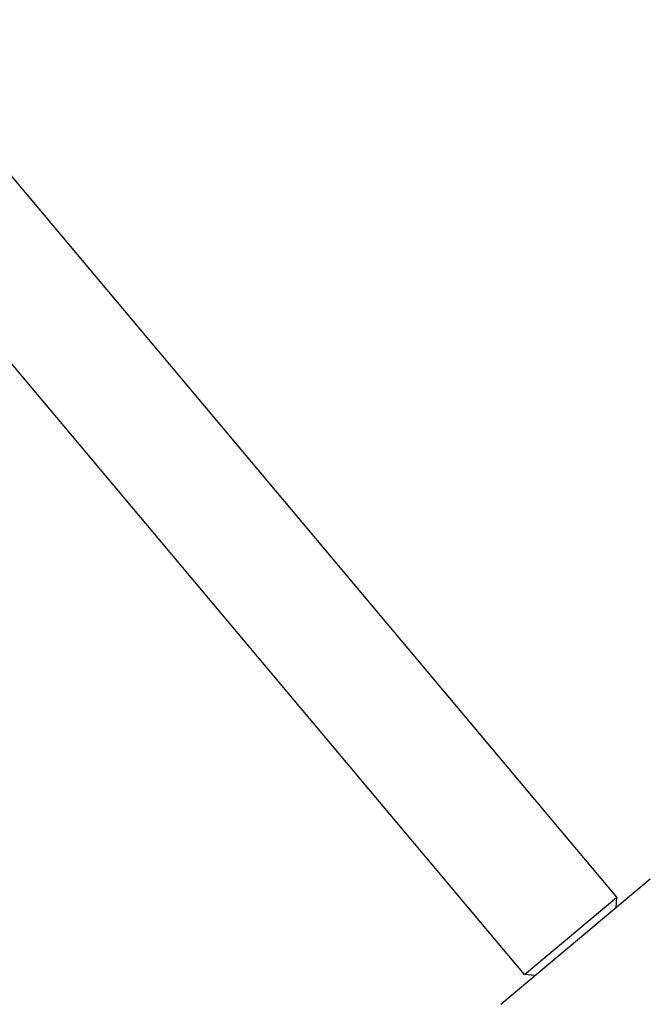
# Model space of a CAD drawing. Header units: inches. Extents: x 0 to 88, y 0 to 68.
# Tile 11 of 22: x 18.6 to 21.2, y 47.5 to 51.6. Entities that reach past the tile are written whole.
import ezdxf

# ---------------------------------------------------------------- set-up
doc = ezdxf.new("R2010")
doc.units = ezdxf.units.IN
doc.header["$LTSCALE"] = 4.84
doc.header["$MEASUREMENT"] = 0
for name, color, linetype in [('206383_X26128_1_BL20', 7, 'CONTINUOUS'), ('207138_WW_12_1_BL11', 7, 'CONTINUOUS'), ('234013M_1_BL36', 7, 'CONTINUOUS')]:
    doc.layers.add(name, color=color, linetype=linetype)

# ---------------------------------------------------------------- blocks, each defined once
blk = doc.blocks.new('207138_WW_12_1_BL11', base_point=(42.9923, 30.181))
at = {"layer": '207138_WW_12_1_BL11', "color": 7, "linetype": 'CONTINUOUS'}
blk.add_arc((30.344, 35.9418), 13.9198, 90, 180, dxfattribs=at)
blk = doc.blocks.new('206383_X26128_1_BL20', base_point=(45.5942, 30.3296))
at = {"layer": '206383_X26128_1_BL20', "color": 7, "linetype": 'CONTINUOUS'}
blk.add_line((20.6251, 47.4988), (21.244, 48.018), dxfattribs=at)
blk = doc.blocks.new('234013M_1_BL36', base_point=(17.0778, 33.5962))
at = {"layer": '234013M_1_BL36', "color": 7, "linetype": 'CONTINUOUS'}
for p, q in [((21.106, 47.943), (17.7392, 51.9554)), ((20.723, 47.6216), (17.356, 51.6342)), ((20.723, 47.6216), (21.106, 47.943)), ((21.1021, 47.899), (21.106, 47.943)), ((20.767, 47.6178), (20.723, 47.6216))]:
    blk.add_line(p, q, dxfattribs=at)

msp = doc.modelspace()

# ---------------------------------------------------------------- block references
at = {"layer": '206383_X26128_1_BL20'}
msp.add_blockref('206383_X26128_1_BL20', (45.5942, 30.3296), dxfattribs=at)
at = {"layer": '207138_WW_12_1_BL11'}
msp.add_blockref('207138_WW_12_1_BL11', (42.9923, 30.181), dxfattribs=at)
at = {"layer": '234013M_1_BL36'}
msp.add_blockref('234013M_1_BL36', (17.0778, 33.5962), dxfattribs=at)

doc.saveas('drawing.dxf')
